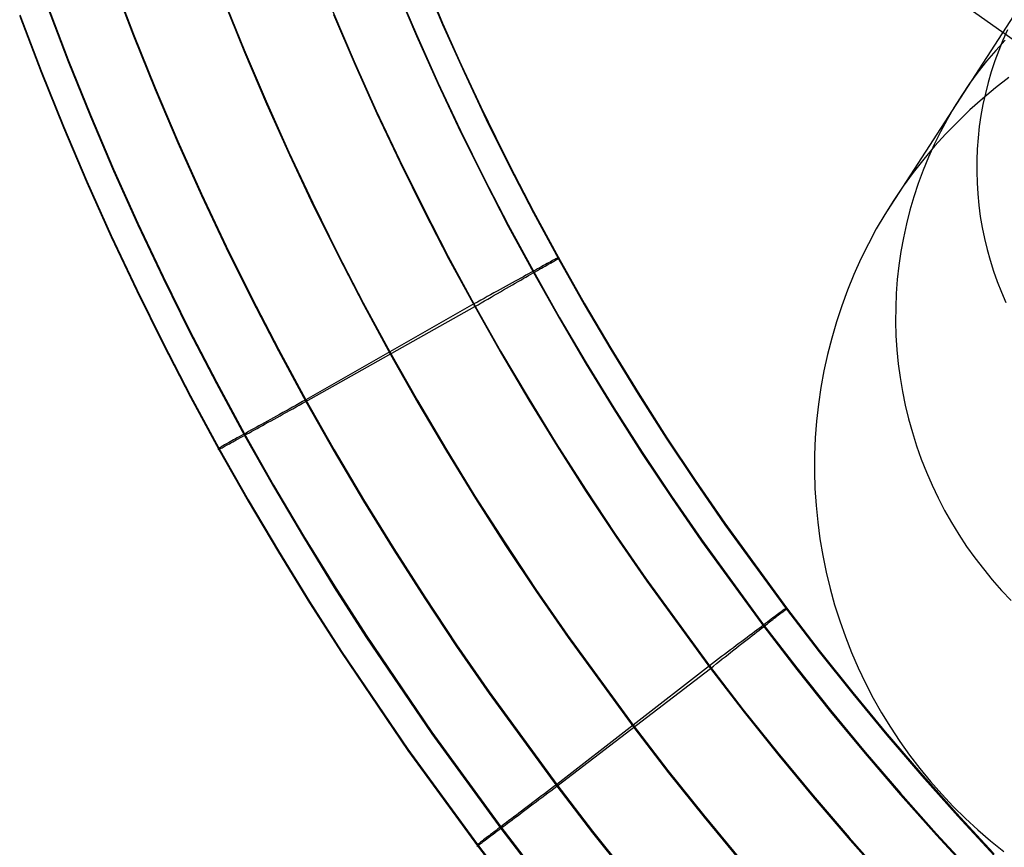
# Model space of a CAD drawing. Header units: millimetres. Extents: x 119 to 175.9, y -203.1 to -153.8.
# Tile 20 of 256: x 127.1 to 130.1, y -198.6 to -196.1. Entities that reach past the tile are written whole.
import ezdxf

# ---------------------------------------------------------------- set-up
doc = ezdxf.new("R2010")
doc.units = ezdxf.units.MM
doc.header["$MEASUREMENT"] = 0
doc.layers.add('Layer 01', color=5, linetype='Continuous', true_color=0x0000ff)

msp = doc.modelspace()

# ---------------------------------------------------------------- linework, layer by layer
at = {"layer": 'Layer 01'}
for p, q in [((128.3077, -195.9709, 34.9175), (128.3698, -196.1169, 34.9177)), ((127.37, -195.9869, 35.2868), (127.4326, -196.1509, 35.287)), ((127.37, -195.992, 31.3526), (127.4326, -196.156, 31.3528)), ((128.3077, -195.9751, 31.7214), (128.3698, -196.1211, 31.7216)), ((128.2275, -196.0037, 35.1788), (128.2902, -196.1512, 35.179)), ((128.2277, -196.0082, 31.4606), (128.2905, -196.1557, 31.4608)), ((127.1706, -196.0609, 35.1812), (127.2347, -196.2288, 35.1814)), ((127.7043, -196.0403, 35.2871), (127.7678, -196.1978, 35.2873)), ((127.7056, -196.048, 31.3527), (127.7692, -196.2055, 31.3529)), ((130.1358, -196.0398, -9.4726), (129.7174, -196.6863, 32.4269)), ((130.1677, -196.2161, 23.5969), (129.9281, -196.0455, 23.7772)), ((127.0875, -196.0921, 34.9177), (127.1521, -196.2615, 34.9179)), ((127.1706, -196.0656, 31.4579), (127.2346, -196.2334, 31.4582)), ((128.0374, -196.0821, 35.2869), (128.1017, -196.2332, 35.2871)), ((128.0393, -196.0906, 31.3527), (128.1036, -196.2417, 31.3529)), ((128.4211, -196.232, 34.9432), (128.3585, -196.091, 34.943)), ((127.0874, -196.096, 31.7215), (127.1521, -196.2654, 31.7218)), ((128.3698, -196.1169, 34.9177), (128.4346, -196.2616, 34.9179)), ((128.3698, -196.1211, 31.7216), (128.4347, -196.2659, 31.7217)), ((127.4326, -196.1509, 35.287), (127.4983, -196.3137, 35.2872)), ((128.2902, -196.1512, 35.179), (128.3558, -196.2975, 35.1792)), ((130.083, -196.1373, -9.4747), (130.069, -196.1684, -9.4754)), ((127.4326, -196.156, 31.3528), (127.4983, -196.3187, 31.353)), ((128.2905, -196.1557, 31.4608), (128.356, -196.302, 31.461)), ((130.0755, -196.1685, 11.4813), (130.0468, -196.2001, 11.4807)), ((130.069, -196.1684, -9.4754), (130.0561, -196.2, -9.4761)), ((127.7678, -196.1978, 35.2873), (127.8344, -196.3541, 35.2875)), ((127.7692, -196.2055, 31.3529), (127.8358, -196.3618, 31.3531)), ((130.0468, -196.2001, 11.4807), (130.0193, -196.2327, 11.4799)), ((130.0561, -196.2, -9.4761), (130.0442, -196.232, -9.4768)), ((127.2346, -196.2334, 31.4582), (127.3018, -196.3999, 31.4584)), ((127.2347, -196.2288, 35.1814), (127.3019, -196.3953, 35.1816)), ((128.1017, -196.2332, 35.2871), (128.1688, -196.3831, 35.2873)), ((128.1036, -196.2417, 31.3529), (128.1708, -196.3915, 31.3531)), ((128.4862, -196.3719, 34.9434), (128.4211, -196.232, 34.9432)), ((130.0193, -196.2327, 11.4799), (129.9929, -196.2663, 11.4792)), ((130.0442, -196.232, -9.4768), (130.0335, -196.2645, -9.4775)), ((127.1521, -196.2615, 34.9179), (127.22, -196.4296, 34.9181)), ((127.1521, -196.2654, 31.7218), (127.2199, -196.4335, 31.722)), ((128.4346, -196.2616, 34.9179), (128.5022, -196.4052, 34.9181)), ((128.4347, -196.2659, 31.7217), (128.5023, -196.4094, 31.7219)), ((129.9929, -196.2663, 11.4792), (129.9677, -196.3007, 11.4785)), ((130.0335, -196.2645, -9.4775), (130.024, -196.2972, -9.4782)), ((128.3558, -196.2975, 35.1792), (128.4241, -196.4425, 35.1793)), ((129.9677, -196.3007, 11.4785), (129.9438, -196.336, 11.4777)), ((130.024, -196.2972, -9.4782), (130.0155, -196.3303, -9.4789)), ((130.0864, -196.282, 32.4356), (130.0459, -196.3135, 32.435)), ((127.4983, -196.3137, 35.2872), (127.5671, -196.475, 35.2874)), ((127.4983, -196.3187, 31.353), (127.5671, -196.4801, 31.3532)), ((128.356, -196.302, 31.461), (128.4243, -196.447, 31.4611)), ((130.0459, -196.3135, 32.435), (130.0067, -196.3464, 32.4342)), ((130.0155, -196.3303, -9.4789), (130.0083, -196.3637, -9.4796)), ((127.8344, -196.3541, 35.2875), (127.9038, -196.509, 35.2877)), ((129.9438, -196.336, 11.4777), (129.921, -196.3722, 11.4769)), ((130.0067, -196.3464, 32.4342), (129.9685, -196.3806, 32.4335)), ((127.8358, -196.3618, 31.3531), (127.9053, -196.5167, 31.3533)), ((128.1688, -196.3831, 35.2873), (128.2387, -196.5316, 35.2875)), ((128.5541, -196.5109, 34.9436), (128.4862, -196.3719, 34.9434)), ((129.921, -196.3722, 11.4769), (129.8996, -196.409, 11.4761)), ((129.9685, -196.3806, 32.4335), (129.9316, -196.4161, 32.4327)), ((130.0083, -196.3637, -9.4796), (130.0022, -196.3973, -9.4804)), ((127.3018, -196.3999, 31.4584), (127.3722, -196.565, 31.4586)), ((127.3019, -196.3953, 35.1816), (127.3723, -196.5604, 35.1818)), ((128.1708, -196.3915, 31.3531), (128.2408, -196.54, 31.3533)), ((128.5022, -196.4052, 34.9181), (128.5725, -196.5475, 34.9182)), ((128.5023, -196.4094, 31.7219), (128.5726, -196.5517, 31.7221)), ((129.8996, -196.409, 11.4761), (129.8794, -196.4466, 11.4753)), ((129.9316, -196.4161, 32.4327), (129.896, -196.4528, 32.4319)), ((130.0022, -196.3973, -9.4804), (129.9972, -196.431, -9.4811)), ((127.2199, -196.4335, 31.722), (127.291, -196.6001, 31.7222)), ((127.22, -196.4296, 34.9181), (127.2911, -196.5962, 34.9183)), ((128.4241, -196.4425, 35.1793), (128.4951, -196.5862, 35.1795)), ((128.4243, -196.447, 31.4611), (128.4953, -196.5908, 31.4613)), ((129.8794, -196.4466, 11.4753), (129.8605, -196.4849, 11.4745)), ((129.9972, -196.431, -9.4811), (129.9934, -196.465, -9.4818)), ((127.5671, -196.475, 35.2874), (127.6389, -196.635, 35.2876)), ((127.5671, -196.4801, 31.3532), (127.6389, -196.6401, 31.3534)), ((129.896, -196.4528, 32.4319), (129.8616, -196.4908, 32.4311)), ((129.9934, -196.465, -9.4818), (129.9909, -196.499, -9.4826)), ((127.9038, -196.509, 35.2877), (127.9762, -196.6625, 35.2879)), ((129.8616, -196.4908, 32.4311), (129.8286, -196.5299, 32.4303)), ((129.8605, -196.4849, 11.4745), (129.843, -196.5238, 11.4737)), ((129.9909, -196.499, -9.4826), (129.9895, -196.5331, -9.4833)), ((127.9053, -196.5167, 31.3533), (127.9777, -196.6701, 31.3535)), ((128.2387, -196.5316, 35.2875), (128.3114, -196.6788, 35.2877)), ((128.2408, -196.54, 31.3533), (128.3136, -196.6871, 31.3535)), ((128.6245, -196.6487, 34.9438), (128.5541, -196.5109, 34.9436)), ((129.8286, -196.5299, 32.4303), (129.797, -196.5702, 32.4294)), ((129.843, -196.5238, 11.4737), (129.8269, -196.5633, 11.4728)), ((129.9895, -196.5331, -9.4833), (129.9892, -196.5672, -9.484)), ((127.3722, -196.565, 31.4586), (127.4457, -196.7287, 31.4588)), ((127.3723, -196.5604, 35.1818), (127.4457, -196.724, 35.182)), ((128.5725, -196.5475, 34.9182), (128.6454, -196.6884, 34.9184)), ((128.5726, -196.5517, 31.7221), (128.6455, -196.6926, 31.7223)), ((129.8269, -196.5633, 11.4728), (129.8121, -196.6034, 11.4719)), ((129.9892, -196.5672, -9.484), (129.9902, -196.6014, -9.4848)), ((127.2911, -196.5962, 34.9183), (127.3652, -196.7614, 34.9185)), ((128.4951, -196.5862, 35.1795), (128.5687, -196.7286, 35.1797)), ((128.4953, -196.5908, 31.4613), (128.5689, -196.7331, 31.4615)), ((129.797, -196.5702, 32.4294), (129.7667, -196.6115, 32.4285)), ((127.291, -196.6001, 31.7222), (127.3651, -196.7653, 31.7224)), ((129.7667, -196.6115, 32.4285), (129.738, -196.6539, 32.4276)), ((129.8121, -196.6034, 11.4719), (129.7987, -196.6439, 11.4711)), ((129.9902, -196.6014, -9.4848), (129.9924, -196.6354, -9.4855)), ((127.6389, -196.635, 35.2876), (127.7137, -196.7935, 35.2878)), ((127.6389, -196.6401, 31.3534), (127.7137, -196.7985, 31.3536)), ((128.6976, -196.7855, 34.9439), (128.6245, -196.6487, 34.9438)), ((129.738, -196.6539, 32.4276), (129.7107, -196.6972, 32.4267)), ((129.7987, -196.6439, 11.4711), (129.7867, -196.6848, 11.4702)), ((129.9924, -196.6354, -9.4855), (129.9957, -196.6694, -9.4862)), ((127.9762, -196.6625, 35.2879), (128.0514, -196.8146, 35.2881)), ((127.9777, -196.6701, 31.3535), (128.0529, -196.8222, 31.3537)), ((128.3114, -196.6788, 35.2877), (128.3868, -196.8246, 35.2879)), ((128.3136, -196.6871, 31.3535), (128.389, -196.8328, 31.3537)), ((128.6454, -196.6884, 34.9184), (128.7209, -196.8279, 34.9186)), ((129.7867, -196.6848, 11.4702), (129.7762, -196.7262, 11.4693)), ((129.9957, -196.6694, -9.4862), (130.0002, -196.7032, -9.487)), ((128.6455, -196.6926, 31.7223), (128.7209, -196.8322, 31.7225)), ((129.7107, -196.6972, 32.4267), (129.6849, -196.7415, 32.4257)), ((130.0002, -196.7032, -9.487), (130.0059, -196.7369, -9.4877)), ((127.4457, -196.724, 35.182), (127.5222, -196.8861, 35.1822)), ((127.4457, -196.7287, 31.4588), (127.5222, -196.8908, 31.459)), ((128.5687, -196.7286, 35.1797), (128.6449, -196.8695, 35.1799)), ((128.5689, -196.7331, 31.4615), (128.6451, -196.874, 31.4617)), ((129.6849, -196.7415, 32.4257), (129.6607, -196.7866, 32.4247)), ((129.7762, -196.7262, 11.4693), (129.7671, -196.7679, 11.4684)), ((130.0059, -196.7369, -9.4877), (130.0127, -196.7703, -9.4884)), ((127.3651, -196.7653, 31.7224), (127.4423, -196.9289, 31.7226)), ((127.3652, -196.7614, 34.9185), (127.4424, -196.925, 34.9187)), ((129.7671, -196.7679, 11.4684), (129.7595, -196.8099, 11.4675)), ((130.0127, -196.7703, -9.4884), (130.0207, -196.8035, -9.4891)), ((127.7137, -196.7935, 35.2878), (127.7914, -196.9504, 35.288)), ((127.7137, -196.7985, 31.3536), (127.7914, -196.9555, 31.3538)), ((128.7768, -196.9275, 34.9441), (128.6976, -196.7855, 34.9439)), ((129.6607, -196.7866, 32.4247), (129.6381, -196.8325, 32.4237)), ((130.0207, -196.8035, -9.4891), (130.0299, -196.8364, -9.4898)), ((128.0514, -196.8146, 35.2881), (128.1293, -196.9651, 35.2883)), ((128.0529, -196.8222, 31.3537), (128.1309, -196.9727, 31.3539)), ((128.3868, -196.8246, 35.2879), (128.4649, -196.9689, 35.2881)), ((128.389, -196.8328, 31.3537), (128.4671, -196.9771, 31.3538)), ((128.7035, -196.8373, 35.0698), (128.6997, -196.8394, 35.0808)), ((128.707, -196.8354, 35.0586), (128.7035, -196.8373, 35.0698)), ((128.7061, -196.8397, 31.583), (128.7092, -196.8379, 31.5942)), ((128.7101, -196.8337, 35.0473), (128.707, -196.8354, 35.0586)), ((128.7092, -196.8379, 31.5942), (128.712, -196.8364, 31.6056)), ((128.7128, -196.8322, 35.0359), (128.7101, -196.8337, 35.0473)), ((128.712, -196.8364, 31.6056), (128.7145, -196.8351, 31.617)), ((128.7152, -196.8309, 35.0244), (128.7128, -196.8322, 35.0359)), ((128.7145, -196.8351, 31.617), (128.7166, -196.8339, 31.6286)), ((128.7173, -196.8298, 35.0128), (128.7152, -196.8309, 35.0244)), ((128.7166, -196.8339, 31.6286), (128.7184, -196.833, 31.6402)), ((128.719, -196.8289, 35.0012), (128.7173, -196.8298, 35.0128)), ((128.7184, -196.833, 31.6402), (128.7198, -196.8322, 31.6519)), ((128.7203, -196.8281, 34.9894), (128.719, -196.8289, 35.0012)), ((128.7198, -196.8322, 31.6519), (128.7209, -196.8317, 31.6636)), ((128.7213, -196.8276, 34.9777), (128.7203, -196.8281, 34.9894)), ((128.7209, -196.8279, 34.9186), (128.7217, -196.8275, 34.9304)), ((128.7209, -196.8279, 34.9186), (128.7989, -196.966, 34.9188)), ((128.7209, -196.8322, 31.7225), (128.7209, -196.8279, 34.9186)), ((128.7209, -196.8317, 31.6636), (128.7216, -196.8314, 31.6754)), ((128.7216, -196.8317, 31.7107), (128.7209, -196.8322, 31.7225)), ((128.7209, -196.8322, 31.7225), (128.799, -196.9703, 31.7226)), ((128.722, -196.8273, 34.9659), (128.7213, -196.8276, 34.9777)), ((128.7216, -196.8314, 31.6754), (128.7219, -196.8313, 31.6871)), ((128.722, -196.8314, 31.6989), (128.7216, -196.8317, 31.7107)), ((128.7217, -196.8275, 34.9304), (128.7221, -196.8272, 34.9422)), ((128.7219, -196.8313, 31.6871), (128.722, -196.8314, 31.6989)), ((128.7222, -196.8271, 34.954), (128.722, -196.8273, 34.9659)), ((128.7221, -196.8272, 34.9422), (128.7222, -196.8271, 34.954)), ((129.6381, -196.8325, 32.4237), (129.6171, -196.8792, 32.4227)), ((129.7595, -196.8099, 11.4675), (129.7533, -196.8521, 11.4666)), ((130.0299, -196.8364, -9.4898), (130.0402, -196.869, -9.4905)), ((128.6514, -196.866, 35.1713), (128.6445, -196.8698, 35.1802)), ((128.6508, -196.871, 31.4708), (128.6573, -196.8672, 31.4799)), ((128.658, -196.8624, 35.1622), (128.6514, -196.866, 35.1713)), ((128.6573, -196.8672, 31.4799), (128.6636, -196.8637, 31.4892)), ((128.6642, -196.8589, 35.1528), (128.658, -196.8624, 35.1622)), ((128.6636, -196.8637, 31.4892), (128.6695, -196.8603, 31.4989)), ((128.6702, -196.8556, 35.1431), (128.6642, -196.8589, 35.1528)), ((128.6695, -196.8603, 31.4989), (128.6751, -196.8571, 31.5087)), ((128.6759, -196.8525, 35.1332), (128.6702, -196.8556, 35.1431)), ((128.6751, -196.8571, 31.5087), (128.6805, -196.8541, 31.5187)), ((128.6813, -196.8495, 35.1231), (128.6759, -196.8525, 35.1332)), ((128.6805, -196.8541, 31.5187), (128.6856, -196.8512, 31.529)), ((128.6864, -196.8467, 35.1128), (128.6813, -196.8495, 35.1231)), ((128.6856, -196.8512, 31.529), (128.6903, -196.8485, 31.5395)), ((128.6912, -196.8441, 35.1023), (128.6864, -196.8467, 35.1128)), ((128.6903, -196.8485, 31.5395), (128.6947, -196.846, 31.5501)), ((128.6956, -196.8417, 35.0916), (128.6912, -196.8441, 35.1023)), ((128.6947, -196.846, 31.5501), (128.6989, -196.8437, 31.5609)), ((128.6997, -196.8394, 35.0808), (128.6956, -196.8417, 35.0916)), ((128.6989, -196.8437, 31.5609), (128.7026, -196.8416, 31.5719)), ((128.7026, -196.8416, 31.5719), (128.7061, -196.8397, 31.583)), ((129.7533, -196.8521, 11.4666), (129.7486, -196.8945, 11.4657)), ((127.5222, -196.8861, 35.1822), (127.6017, -197.0467, 35.1824)), ((127.5222, -196.8908, 31.459), (127.6016, -197.0513, 31.4592)), ((128.5982, -196.8953, 35.2273), (128.5897, -196.9, 35.234)), ((128.6065, -196.8907, 35.2202), (128.5982, -196.8953, 35.2273)), ((128.5984, -196.9011, 31.4149), (128.6065, -196.8964, 31.422)), ((128.6146, -196.8863, 35.2128), (128.6065, -196.8907, 35.2202)), ((128.6065, -196.8964, 31.422), (128.6145, -196.8918, 31.4294)), ((128.6145, -196.8918, 31.4294), (128.6223, -196.8873, 31.4371)), ((128.6225, -196.8819, 35.2051), (128.6146, -196.8863, 35.2128)), ((128.6223, -196.8873, 31.4371), (128.6298, -196.883, 31.4451)), ((128.6301, -196.8777, 35.1971), (128.6225, -196.8819, 35.2051)), ((128.6298, -196.883, 31.4451), (128.637, -196.8789, 31.4533)), ((128.6374, -196.8737, 35.1888), (128.6301, -196.8777, 35.1971)), ((128.637, -196.8789, 31.4533), (128.6441, -196.8748, 31.4619)), ((128.6445, -196.8698, 35.1802), (128.6374, -196.8737, 35.1888)), ((128.6441, -196.8748, 31.4619), (128.6508, -196.871, 31.4708)), ((128.6449, -196.8695, 35.1799), (128.7237, -197.009, 35.1801)), ((128.6451, -196.874, 31.4617), (128.724, -197.0135, 31.4619)), ((129.6171, -196.8792, 32.4227), (129.5977, -196.9266, 32.4217)), ((129.7486, -196.8945, 11.4657), (129.7454, -196.937, 11.4647)), ((130.0402, -196.869, -9.4905), (130.0516, -196.9011, -9.4912)), ((127.4424, -196.925, 34.9187), (127.5226, -197.087, 34.9189)), ((128.5443, -196.925, 35.2624), (128.5348, -196.9303, 35.267)), ((128.5537, -196.9198, 35.2575), (128.5443, -196.925, 35.2624)), ((128.5453, -196.9317, 31.3798), (128.5546, -196.9264, 31.3847)), ((128.563, -196.9147, 35.2522), (128.5537, -196.9198, 35.2575)), ((128.5546, -196.9264, 31.3847), (128.5637, -196.9211, 31.3901)), ((128.5721, -196.9097, 35.2465), (128.563, -196.9147, 35.2522)), ((128.5637, -196.9211, 31.3901), (128.5726, -196.9159, 31.3958)), ((128.581, -196.9048, 35.2404), (128.5721, -196.9097, 35.2465)), ((128.5726, -196.9159, 31.3958), (128.5814, -196.9109, 31.4018)), ((128.5897, -196.9, 35.234), (128.581, -196.9048, 35.2404)), ((128.5814, -196.9109, 31.4018), (128.59, -196.9059, 31.4082)), ((128.59, -196.9059, 31.4082), (128.5984, -196.9011, 31.4149)), ((128.8589, -197.0683, 34.9443), (128.7768, -196.9275, 34.9441)), ((129.5977, -196.9266, 32.4217), (129.5799, -196.9747, 32.4207)), ((130.0516, -196.9011, -9.4912), (130.0641, -196.9329, -9.4919)), ((127.4423, -196.9289, 31.7226), (127.5225, -197.0909, 31.7228)), ((127.7914, -196.9504, 35.288), (127.8719, -197.1058, 35.2882)), ((127.7914, -196.9555, 31.3538), (127.8719, -197.1109, 31.354)), ((128.4853, -196.9576, 35.284), (128.4751, -196.9632, 35.2863)), ((128.4954, -196.952, 35.2814), (128.4853, -196.9576, 35.284)), ((128.5054, -196.9465, 35.2784), (128.4954, -196.952, 35.2814)), ((128.4971, -196.9597, 31.3606), (128.507, -196.9539, 31.3637)), ((128.5153, -196.941, 35.275), (128.5054, -196.9465, 35.2784)), ((128.507, -196.9539, 31.3637), (128.5167, -196.9483, 31.3671)), ((128.5251, -196.9356, 35.2712), (128.5153, -196.941, 35.275)), ((128.5167, -196.9483, 31.3671), (128.5264, -196.9427, 31.371)), ((128.5348, -196.9303, 35.267), (128.5251, -196.9356, 35.2712)), ((128.5264, -196.9427, 31.371), (128.5359, -196.9372, 31.3752)), ((128.5359, -196.9372, 31.3752), (128.5453, -196.9317, 31.3798)), ((129.7454, -196.937, 11.4647), (129.7436, -196.9797, 11.4638)), ((130.0641, -196.9329, -9.4919), (130.0777, -196.9642, -9.4926)), ((128.4649, -196.9689, 35.2881), (127.9553, -197.2596, 35.2884)), ((127.9553, -197.2647, 31.3542), (128.4671, -196.9771, 31.3538)), ((128.1293, -196.9651, 35.2883), (128.21, -197.1142, 35.2885)), ((128.1309, -196.9727, 31.3539), (128.2117, -197.1217, 31.3541)), ((128.4751, -196.9632, 35.2863), (128.4649, -196.9689, 35.2881)), ((128.4649, -196.9689, 35.2881), (128.5455, -197.1116, 35.2883)), ((128.4671, -196.9771, 31.3538), (128.4772, -196.9712, 31.3557)), ((128.4671, -196.9771, 31.3538), (128.5479, -197.1198, 31.354)), ((128.4772, -196.9712, 31.3557), (128.4872, -196.9654, 31.358)), ((128.4872, -196.9654, 31.358), (128.4971, -196.9597, 31.3606)), ((128.7989, -196.966, 34.9188), (128.8794, -197.1027, 34.919)), ((128.799, -196.9703, 31.7226), (128.8795, -197.1069, 31.7228)), ((129.5799, -196.9747, 32.4207), (129.5639, -197.0233, 32.4196)), ((129.7436, -196.9797, 11.4638), (129.7433, -197.0223, 11.4629)), ((128.7237, -197.009, 35.1801), (128.8051, -197.147, 35.1802)), ((128.724, -197.0135, 31.4619), (128.8053, -197.1515, 31.462)), ((127.6017, -197.0467, 35.1824), (127.684, -197.2056, 35.1826)), ((129.5639, -197.0233, 32.4196), (129.5495, -197.0724, 32.4186)), ((129.7433, -197.0223, 11.4629), (129.7445, -197.065, 11.462)), ((127.6016, -197.0513, 31.4592), (127.684, -197.2102, 31.4594)), ((128.9437, -197.2077, 34.9445), (128.8589, -197.0683, 34.9443)), ((129.5495, -197.0724, 32.4186), (129.5369, -197.1221, 32.4175)), ((129.7445, -197.065, 11.462), (129.7472, -197.1076, 11.4611)), ((127.5225, -197.0909, 31.7228), (127.6056, -197.2513, 31.723)), ((127.5226, -197.087, 34.9189), (127.6057, -197.2474, 34.9191)), ((127.8719, -197.1058, 35.2882), (127.9553, -197.2596, 35.2884)), ((128.8794, -197.1027, 34.919), (128.9624, -197.2378, 34.9191)), ((128.8795, -197.1069, 31.7228), (128.9625, -197.2421, 31.723)), ((129.7472, -197.1076, 11.4611), (129.7514, -197.1501, 11.4601)), ((127.8719, -197.1109, 31.354), (127.9553, -197.2647, 31.3542)), ((128.21, -197.1142, 35.2885), (128.2934, -197.2616, 35.2886)), ((128.2117, -197.1217, 31.3541), (128.2951, -197.2691, 31.3542)), ((128.5455, -197.1116, 35.2883), (128.6288, -197.2529, 35.2884)), ((128.5479, -197.1198, 31.354), (128.6312, -197.261, 31.3542)), ((129.5369, -197.1221, 32.4175), (129.526, -197.1721, 32.4164)), ((128.8051, -197.147, 35.1802), (128.8889, -197.2835, 35.1804)), ((128.8053, -197.1515, 31.462), (128.8891, -197.288, 31.4622)), ((129.7514, -197.1501, 11.4601), (129.757, -197.1924, 11.4592)), ((129.526, -197.1721, 32.4164), (129.5168, -197.2225, 32.4153)), ((129.757, -197.1924, 11.4592), (129.7641, -197.2344, 11.4583)), ((127.684, -197.2056, 35.1826), (127.7693, -197.3628, 35.1828)), ((127.684, -197.2102, 31.4594), (127.7692, -197.3674, 31.4596)), ((129.0311, -197.3457, 34.9447), (128.9437, -197.2077, 34.9445)), ((129.5168, -197.2225, 32.4153), (129.5094, -197.2731, 32.4142)), ((127.6056, -197.2513, 31.723), (127.6916, -197.41, 31.7232)), ((127.6057, -197.2474, 34.9191), (127.6917, -197.4061, 34.9193)), ((128.6288, -197.2529, 35.2884), (128.7145, -197.3925, 35.2886)), ((128.9624, -197.2378, 34.9191), (129.0478, -197.3715, 34.9193)), ((128.9625, -197.2421, 31.723), (129.0479, -197.3757, 31.7232)), ((129.7641, -197.2344, 11.4583), (129.7727, -197.2762, 11.4574)), ((127.9148, -197.282, 35.2804), (127.9048, -197.2876, 35.2774)), ((127.9059, -197.292, 31.3648), (127.9156, -197.2866, 31.3619)), ((127.9248, -197.2765, 35.283), (127.9148, -197.282, 35.2804)), ((127.9156, -197.2866, 31.3619), (127.9254, -197.2812, 31.3594)), ((127.9349, -197.2709, 35.2852), (127.9248, -197.2765, 35.283)), ((127.9254, -197.2812, 31.3594), (127.9353, -197.2757, 31.3573)), ((127.9451, -197.2652, 35.287), (127.9349, -197.2709, 35.2852)), ((127.9353, -197.2757, 31.3573), (127.9453, -197.2702, 31.3556)), ((127.9553, -197.2596, 35.2884), (127.9451, -197.2652, 35.287)), ((127.9453, -197.2702, 31.3556), (127.9553, -197.2647, 31.3542)), ((127.9553, -197.2596, 35.2884), (128.0414, -197.4116, 35.2886)), ((127.9553, -197.2647, 31.3542), (128.0414, -197.4167, 31.3544)), ((128.2934, -197.2616, 35.2886), (128.3794, -197.4074, 35.2888)), ((128.2951, -197.2691, 31.3542), (128.3812, -197.4149, 31.3544)), ((128.6312, -197.261, 31.3542), (128.717, -197.4006, 31.3544)), ((128.8889, -197.2835, 35.1804), (128.9751, -197.4185, 35.1806)), ((129.5094, -197.2731, 32.4142), (129.5037, -197.324, 32.4131)), ((129.7727, -197.2762, 11.4574), (129.7827, -197.3177, 11.4565)), ((127.8568, -197.3142, 35.2566), (127.8476, -197.3193, 35.2513)), ((127.8661, -197.309, 35.2615), (127.8568, -197.3142, 35.2566)), ((127.8587, -197.318, 31.3849), (127.8679, -197.313, 31.3801)), ((127.8756, -197.3038, 35.2661), (127.8661, -197.309, 35.2615)), ((127.8679, -197.313, 31.3801), (127.8772, -197.3078, 31.3757)), ((127.8852, -197.2984, 35.2703), (127.8756, -197.3038, 35.2661)), ((127.8772, -197.3078, 31.3757), (127.8867, -197.3026, 31.3717)), ((127.895, -197.293, 35.274), (127.8852, -197.2984, 35.2703)), ((127.8867, -197.3026, 31.3717), (127.8962, -197.2973, 31.3681)), ((127.9048, -197.2876, 35.2774), (127.895, -197.293, 35.274)), ((127.8962, -197.2973, 31.3681), (127.9059, -197.292, 31.3648)), ((128.8891, -197.288, 31.4622), (128.9753, -197.423, 31.4624)), ((127.8044, -197.3433, 35.2195), (127.7964, -197.3477, 35.2122)), ((127.8126, -197.3387, 35.2266), (127.8044, -197.3433, 35.2195)), ((127.8071, -197.3465, 31.4205), (127.8153, -197.342, 31.4138)), ((127.8211, -197.334, 35.2333), (127.8126, -197.3387, 35.2266)), ((127.8153, -197.342, 31.4138), (127.8236, -197.3374, 31.4073)), ((127.8297, -197.3292, 35.2396), (127.8211, -197.334, 35.2333)), ((127.8236, -197.3374, 31.4073), (127.8321, -197.3327, 31.4012)), ((127.8386, -197.3243, 35.2456), (127.8297, -197.3292, 35.2396)), ((127.8321, -197.3327, 31.4012), (127.8408, -197.3279, 31.3954)), ((127.8476, -197.3193, 35.2513), (127.8386, -197.3243, 35.2456)), ((127.8408, -197.3279, 31.3954), (127.8497, -197.323, 31.3899)), ((127.8497, -197.323, 31.3899), (127.8587, -197.318, 31.3849)), ((129.1211, -197.4823, 34.9448), (129.0311, -197.3457, 34.9447)), ((129.5037, -197.324, 32.4131), (129.4999, -197.3751, 32.412)), ((129.7827, -197.3177, 11.4565), (129.7941, -197.3588, 11.4556)), ((127.7472, -197.375, 35.1523), (127.7413, -197.3783, 35.1427)), ((127.7534, -197.3716, 35.1617), (127.7472, -197.375, 35.1523)), ((127.7503, -197.3779, 31.4853), (127.7565, -197.3744, 31.4763)), ((127.7599, -197.368, 35.1708), (127.7534, -197.3716, 35.1617)), ((127.7565, -197.3744, 31.4763), (127.763, -197.3709, 31.4675)), ((127.7667, -197.3642, 35.1796), (127.7599, -197.368, 35.1708)), ((127.763, -197.3709, 31.4675), (127.7698, -197.3671, 31.4589)), ((127.7738, -197.3603, 35.1882), (127.7667, -197.3642, 35.1796)), ((127.7692, -197.3674, 31.4596), (127.8572, -197.5229, 31.4598)), ((127.7693, -197.3628, 35.1828), (127.8573, -197.5182, 35.183)), ((127.7698, -197.3671, 31.4589), (127.7768, -197.3633, 31.4507)), ((127.7811, -197.3562, 35.1965), (127.7738, -197.3603, 35.1882)), ((127.7768, -197.3633, 31.4507), (127.784, -197.3593, 31.4427)), ((127.7886, -197.352, 35.2045), (127.7811, -197.3562, 35.1965)), ((127.784, -197.3593, 31.4427), (127.7915, -197.3551, 31.435)), ((127.7964, -197.3477, 35.2122), (127.7886, -197.352, 35.2045)), ((127.7915, -197.3551, 31.435), (127.7992, -197.3509, 31.4276)), ((127.7992, -197.3509, 31.4276), (127.8071, -197.3465, 31.4205)), ((129.0478, -197.3715, 34.9193), (129.1355, -197.5036, 34.9195)), ((129.0479, -197.3757, 31.7232), (129.1356, -197.5078, 31.7233)), ((129.4999, -197.3751, 32.412), (129.4978, -197.4263, 32.4109)), ((129.7941, -197.3588, 11.4556), (129.807, -197.3995, 11.4547)), ((127.6909, -197.4065, 34.9311), (127.6917, -197.4061, 34.9193)), ((127.692, -197.4058, 34.9898), (127.691, -197.4064, 34.9781)), ((127.6917, -197.4061, 34.9193), (127.6916, -197.41, 31.7232)), ((127.6917, -197.4061, 34.9193), (127.7806, -197.5629, 34.9195)), ((127.6933, -197.4051, 35.0014), (127.692, -197.4058, 34.9898)), ((127.6949, -197.4042, 35.0131), (127.6933, -197.4051, 35.0014)), ((127.6969, -197.403, 35.0246), (127.6949, -197.4042, 35.0131)), ((127.6993, -197.4017, 35.036), (127.6969, -197.403, 35.0246)), ((127.6986, -197.4063, 31.609), (127.7011, -197.4049, 31.5979)), ((127.702, -197.4002, 35.0474), (127.6993, -197.4017, 35.036)), ((127.7011, -197.4049, 31.5979), (127.704, -197.4033, 31.5869)), ((127.705, -197.3985, 35.0586), (127.702, -197.4002, 35.0474)), ((127.704, -197.4033, 31.5869), (127.7072, -197.4015, 31.576)), ((127.7084, -197.3966, 35.0697), (127.705, -197.3985, 35.0586)), ((127.7072, -197.4015, 31.576), (127.7108, -197.3996, 31.5652)), ((127.7121, -197.3946, 35.0807), (127.7084, -197.3966, 35.0697)), ((127.7108, -197.3996, 31.5652), (127.7147, -197.3975, 31.5546)), ((127.7162, -197.3923, 35.0915), (127.7121, -197.3946, 35.0807)), ((127.7147, -197.3975, 31.5546), (127.7188, -197.3952, 31.5441)), ((127.7206, -197.3899, 35.1021), (127.7162, -197.3923, 35.0915)), ((127.7188, -197.3952, 31.5441), (127.7233, -197.3927, 31.5338)), ((127.7253, -197.3872, 35.1126), (127.7206, -197.3899, 35.1021)), ((127.7233, -197.3927, 31.5338), (127.7281, -197.3901, 31.5237)), ((127.7303, -197.3844, 35.1228), (127.7253, -197.3872, 35.1126)), ((127.7281, -197.3901, 31.5237), (127.7332, -197.3873, 31.5138)), ((127.7356, -197.3815, 35.1329), (127.7303, -197.3844, 35.1228)), ((127.7332, -197.3873, 31.5138), (127.7386, -197.3843, 31.5041)), ((127.7413, -197.3783, 35.1427), (127.7356, -197.3815, 35.1329)), ((127.7386, -197.3843, 31.5041), (127.7443, -197.3812, 31.4946)), ((127.7443, -197.3812, 31.4946), (127.7503, -197.3779, 31.4853)), ((128.7145, -197.3925, 35.2886), (128.8027, -197.5306, 35.2888)), ((128.717, -197.4006, 31.3544), (128.8052, -197.5386, 31.3546)), ((129.807, -197.3995, 11.4547), (129.8213, -197.4397, 11.4539)), ((127.6903, -197.4108, 31.7003), (127.6901, -197.4109, 31.6888)), ((127.6901, -197.4109, 31.6888), (127.6903, -197.4108, 31.6773)), ((127.6905, -197.4067, 34.9663), (127.6902, -197.4068, 34.9546)), ((127.6902, -197.4068, 34.9546), (127.6904, -197.4068, 34.9428)), ((127.6908, -197.4105, 31.7118), (127.6903, -197.4108, 31.7003)), ((127.6903, -197.4108, 31.6773), (127.6908, -197.4105, 31.6658)), ((127.6904, -197.4068, 34.9428), (127.6909, -197.4065, 34.9311)), ((127.691, -197.4064, 34.9781), (127.6905, -197.4067, 34.9663)), ((127.6916, -197.41, 31.7232), (127.6908, -197.4105, 31.7118)), ((127.6908, -197.4105, 31.6658), (127.6917, -197.41, 31.6543)), ((127.6916, -197.41, 31.7232), (127.7805, -197.5668, 31.7234)), ((127.6917, -197.41, 31.6543), (127.6929, -197.4094, 31.6429)), ((127.6929, -197.4094, 31.6429), (127.6944, -197.4085, 31.6315)), ((127.6944, -197.4085, 31.6315), (127.6963, -197.4075, 31.6202)), ((127.6963, -197.4075, 31.6202), (127.6986, -197.4063, 31.609)), ((128.0414, -197.4116, 35.2886), (128.1302, -197.562, 35.2888)), ((128.0414, -197.4167, 31.3544), (128.1302, -197.5671, 31.3546)), ((128.3794, -197.4074, 35.2888), (128.468, -197.5515, 35.289)), ((128.3812, -197.4149, 31.3544), (128.4698, -197.559, 31.3546)), ((128.9751, -197.4185, 35.1806), (129.0637, -197.5519, 35.1808)), ((128.9753, -197.423, 31.4624), (129.0639, -197.5564, 31.4626)), ((129.4978, -197.4263, 32.4109), (129.4974, -197.4775, 32.4098)), ((129.8213, -197.4397, 11.4539), (129.8369, -197.4794, 11.453)), ((129.2137, -197.6173, 34.945), (129.1211, -197.4823, 34.9448)), ((129.4974, -197.4775, 32.4098), (129.4989, -197.5286, 32.4087)), ((129.8369, -197.4794, 11.453), (129.8539, -197.5186, 11.4522)), ((127.8572, -197.5229, 31.4598), (127.948, -197.6766, 31.46)), ((127.8573, -197.5182, 35.183), (127.9481, -197.6719, 35.1832)), ((129.1355, -197.5036, 34.9195), (129.2256, -197.6342, 34.9196)), ((129.1356, -197.5078, 31.7233), (129.2257, -197.6384, 31.7235)), ((129.8539, -197.5186, 11.4522), (129.8723, -197.5571, 11.4513)), ((128.468, -197.5515, 35.289), (128.5591, -197.6939, 35.2892)), ((128.8027, -197.5306, 35.2888), (128.8933, -197.667, 35.289)), ((128.8052, -197.5386, 31.3546), (128.8959, -197.675, 31.3547)), ((129.0637, -197.5519, 35.1808), (129.1546, -197.6837, 35.1809)), ((129.4989, -197.5286, 32.4087), (129.5021, -197.5797, 32.4076)), ((127.7805, -197.5668, 31.7234), (127.872, -197.7219, 31.7236)), ((127.7806, -197.5629, 34.9195), (127.8721, -197.718, 34.9197)), ((128.1302, -197.562, 35.2888), (128.2216, -197.7106, 35.289)), ((128.1302, -197.5671, 31.3546), (128.2216, -197.7157, 31.3548)), ((128.4698, -197.559, 31.3546), (128.5609, -197.7014, 31.3548)), ((129.0639, -197.5564, 31.4626), (129.1548, -197.6882, 31.4627)), ((129.5021, -197.5797, 32.4076), (129.5071, -197.6307, 32.4065)), ((129.8723, -197.5571, 11.4513), (129.892, -197.5949, 11.4505)), ((129.892, -197.5949, 11.4505), (129.913, -197.6321, 11.4497)), ((129.3088, -197.7507, 34.9452), (129.2137, -197.6173, 34.945)), ((129.2256, -197.6342, 34.9196), (129.4124, -197.8906, 34.92)), ((129.2257, -197.6384, 31.7235), (129.4125, -197.8948, 31.7238)), ((129.5071, -197.6307, 32.4065), (129.5139, -197.6815, 32.4054)), ((129.913, -197.6321, 11.4497), (129.9353, -197.6685, 11.4489)), ((127.9481, -197.6719, 35.1832), (128.0415, -197.8238, 35.1834)), ((128.8933, -197.667, 35.289), (128.9863, -197.8018, 35.2891)), ((129.9353, -197.6685, 11.4489), (129.9588, -197.7041, 11.4482)), ((127.948, -197.6766, 31.46), (128.0414, -197.8284, 31.4602)), ((128.5591, -197.6939, 35.2892), (128.6526, -197.8347, 35.2894)), ((128.5609, -197.7014, 31.3548), (128.6545, -197.8421, 31.355)), ((128.8959, -197.675, 31.3547), (128.9889, -197.8098, 31.3549)), ((129.1546, -197.6837, 35.1809), (129.3432, -197.9425, 35.1813)), ((129.1548, -197.6882, 31.4627), (129.3434, -197.947, 31.4631)), ((129.5139, -197.6815, 32.4054), (129.5224, -197.732, 32.4043)), ((129.9588, -197.7041, 11.4482), (129.9836, -197.7389, 11.4474)), ((127.872, -197.7219, 31.7236), (127.9663, -197.8751, 31.7238)), ((127.8721, -197.718, 34.9197), (127.9664, -197.8712, 34.9199)), ((128.2216, -197.7106, 35.289), (128.3155, -197.8574, 35.2892)), ((128.2216, -197.7157, 31.3548), (128.3156, -197.8625, 31.355)), ((129.5224, -197.732, 32.4043), (129.5327, -197.7821, 32.4032)), ((129.4063, -197.8824, 34.9453), (129.3088, -197.7507, 34.9452)), ((129.9836, -197.7389, 11.4474), (130.0095, -197.7727, 11.4467)), ((129.5327, -197.7821, 32.4032), (129.5447, -197.8319, 32.4022)), ((130.0095, -197.7727, 11.4467), (130.0366, -197.8057, 11.446)), ((128.0415, -197.8238, 35.1834), (128.1375, -197.9738, 35.1836)), ((128.9863, -197.8018, 35.2891), (129.179, -198.0663, 35.2895)), ((128.9889, -197.8098, 31.3549), (129.1817, -198.0742, 31.3552)), ((130.0366, -197.8057, 11.446), (130.0648, -197.8377, 11.4453)), ((128.0414, -197.8284, 31.4602), (128.1374, -197.9784, 31.4604)), ((128.6526, -197.8347, 35.2894), (128.7485, -197.9736, 35.2896)), ((128.6545, -197.8421, 31.355), (128.7504, -197.981, 31.3552)), ((129.5447, -197.8319, 32.4022), (129.5584, -197.8812, 32.4011)), ((130.0648, -197.8377, 11.4453), (130.0941, -197.8687, 11.4446)), ((127.9663, -197.8751, 31.7238), (128.0632, -198.0265, 31.724)), ((127.9664, -197.8712, 34.9199), (128.0633, -198.0225, 34.9201)), ((128.3155, -197.8574, 35.2892), (128.412, -198.0024, 35.2894)), ((128.3156, -197.8625, 31.355), (128.412, -198.0075, 31.3552)), ((129.5061, -198.0124, 34.9455), (129.4063, -197.8824, 34.9453)), ((129.5584, -197.8812, 32.4011), (129.5738, -197.9301, 32.4)), ((129.3854, -197.9108, 35.1037), (129.381, -197.9141, 35.1142)), ((129.3845, -197.9153, 31.5408), (129.3885, -197.9122, 31.5515)), ((129.3894, -197.9078, 35.093), (129.3854, -197.9108, 35.1037)), ((129.3885, -197.9122, 31.5515), (129.3922, -197.9094, 31.5623)), ((129.3932, -197.9049, 35.0822), (129.3894, -197.9078, 35.093)), ((129.3922, -197.9094, 31.5623), (129.3957, -197.9067, 31.5732)), ((129.3966, -197.9024, 35.0711), (129.3932, -197.9049, 35.0822)), ((129.3957, -197.9067, 31.5732), (129.3989, -197.9043, 31.5843)), ((129.3997, -197.9, 35.06), (129.3966, -197.9024, 35.0711)), ((129.3989, -197.9043, 31.5843), (129.4017, -197.9022, 31.5956)), ((129.4026, -197.8979, 35.0487), (129.3997, -197.9, 35.06)), ((129.4017, -197.9022, 31.5956), (129.4043, -197.9003, 31.6069)), ((129.4051, -197.896, 35.0373), (129.4026, -197.8979, 35.0487)), ((129.4043, -197.9003, 31.6069), (129.4065, -197.8986, 31.6184)), ((129.4073, -197.8943, 35.0258), (129.4051, -197.896, 35.0373)), ((129.4065, -197.8986, 31.6184), (129.4084, -197.8972, 31.6299)), ((129.4092, -197.8929, 35.0142), (129.4073, -197.8943, 35.0258)), ((129.4084, -197.8972, 31.6299), (129.4101, -197.896, 31.6415)), ((129.4107, -197.8918, 35.0025), (129.4092, -197.8929, 35.0142)), ((129.4101, -197.896, 31.6415), (129.4114, -197.8951, 31.6532)), ((129.4119, -197.8909, 34.9908), (129.4107, -197.8918, 35.0025)), ((129.4114, -197.8951, 31.6532), (129.4123, -197.8944, 31.665)), ((129.4128, -197.8902, 34.979), (129.4119, -197.8909, 34.9908)), ((129.4123, -197.8944, 31.665), (129.413, -197.894, 31.6767)), ((129.4124, -197.8906, 34.92), (129.4132, -197.89, 34.9318)), ((129.4124, -197.8906, 34.92), (129.5117, -198.0197, 34.9201)), ((129.4125, -197.8948, 31.7238), (129.4124, -197.8906, 34.92)), ((129.4131, -197.8942, 31.7121), (129.4125, -197.8948, 31.7238)), ((129.4125, -197.8948, 31.7238), (129.5118, -198.0239, 31.724)), ((129.4134, -197.8898, 34.9672), (129.4128, -197.8902, 34.979)), ((129.413, -197.894, 31.6767), (129.4134, -197.8938, 31.6885)), ((129.4134, -197.8939, 31.7003), (129.4131, -197.8942, 31.7121)), ((129.4132, -197.89, 34.9318), (129.4136, -197.8897, 34.9436)), ((129.4137, -197.8896, 34.9554), (129.4134, -197.8898, 34.9672)), ((129.4134, -197.8938, 31.6885), (129.4134, -197.8939, 31.7003)), ((129.4136, -197.8897, 34.9436), (129.4137, -197.8896, 34.9554)), ((129.3428, -197.9428, 35.1816), (129.3364, -197.9477, 35.1902)), ((129.3424, -197.9479, 31.4633), (129.3486, -197.9432, 31.4721)), ((129.3491, -197.9381, 35.1727), (129.3428, -197.9428, 35.1816)), ((129.3432, -197.9425, 35.1813), (129.4434, -198.0728, 35.1814)), ((129.3486, -197.9432, 31.4721), (129.3545, -197.9386, 31.4813)), ((129.3551, -197.9336, 35.1635), (129.3491, -197.9381, 35.1727)), ((129.3545, -197.9386, 31.4813), (129.3601, -197.9342, 31.4906)), ((129.3608, -197.9293, 35.1541), (129.3551, -197.9336, 35.1635)), ((129.3601, -197.9342, 31.4906), (129.3655, -197.93, 31.5002)), ((129.3663, -197.9252, 35.1445), (129.3608, -197.9293, 35.1541)), ((129.3655, -197.93, 31.5002), (129.3707, -197.926, 31.5101)), ((129.3715, -197.9213, 35.1346), (129.3663, -197.9252, 35.1445)), ((129.3707, -197.926, 31.5101), (129.3755, -197.9222, 31.5201)), ((129.3764, -197.9176, 35.1245), (129.3715, -197.9213, 35.1346)), ((129.3755, -197.9222, 31.5201), (129.3801, -197.9187, 31.5304)), ((129.381, -197.9141, 35.1142), (129.3764, -197.9176, 35.1245)), ((129.3801, -197.9187, 31.5304), (129.3845, -197.9153, 31.5408)), ((129.5738, -197.9301, 32.4), (129.591, -197.9783, 32.399)), ((129.3082, -197.9689, 35.2216), (129.3006, -197.9746, 35.2287)), ((129.3155, -197.9634, 35.2142), (129.3082, -197.9689, 35.2216)), ((129.3083, -197.9746, 31.4234), (129.3155, -197.9689, 31.4308)), ((129.3227, -197.958, 35.2065), (129.3155, -197.9634, 35.2142)), ((129.3155, -197.9689, 31.4308), (129.3226, -197.9634, 31.4384)), ((129.3226, -197.9634, 31.4384), (129.3294, -197.9581, 31.4464)), ((129.3296, -197.9528, 35.1985), (129.3227, -197.958, 35.2065)), ((129.3294, -197.9581, 31.4464), (129.336, -197.9529, 31.4547)), ((129.3364, -197.9477, 35.1902), (129.3296, -197.9528, 35.1985)), ((129.336, -197.9529, 31.4547), (129.3424, -197.9479, 31.4633)), ((129.3434, -197.947, 31.4631), (129.4436, -198.0773, 31.4632)), ((128.1374, -197.9784, 31.4604), (128.337, -198.2728, 31.4608)), ((128.1375, -197.9738, 35.1836), (128.3371, -198.2681, 35.184)), ((128.412, -198.0024, 35.2894), (128.5109, -198.1456, 35.2895)), ((128.7485, -197.9736, 35.2896), (128.9473, -198.2463, 35.2899)), ((128.7504, -197.981, 31.3552), (128.9493, -198.2536, 31.3555)), ((129.2685, -197.9988, 35.2536), (129.26, -198.0052, 35.2589)), ((129.2768, -197.9926, 35.2479), (129.2685, -197.9988, 35.2536)), ((129.2694, -198.0051, 31.3915), (129.2775, -197.9988, 31.3972)), ((129.2849, -197.9865, 35.2418), (129.2768, -197.9926, 35.2479)), ((129.2775, -197.9988, 31.3972), (129.2854, -197.9925, 31.4032)), ((129.2928, -197.9805, 35.2354), (129.2849, -197.9865, 35.2418)), ((129.2854, -197.9925, 31.4032), (129.2932, -197.9864, 31.4096)), ((129.3006, -197.9746, 35.2287), (129.2928, -197.9805, 35.2354)), ((129.2932, -197.9864, 31.4096), (129.3009, -197.9804, 31.4163)), ((129.3009, -197.9804, 31.4163), (129.3083, -197.9746, 31.4234)), ((129.591, -197.9783, 32.399), (129.6097, -198.026, 32.398)), ((128.0632, -198.0265, 31.724), (128.2645, -198.3234, 31.7244)), ((128.0633, -198.0225, 34.9201), (128.2646, -198.3195, 34.9205)), ((128.412, -198.0075, 31.3552), (128.5109, -198.1506, 31.3554)), ((129.225, -198.0316, 35.2764), (129.2159, -198.0385, 35.2798)), ((129.2339, -198.0249, 35.2726), (129.225, -198.0316, 35.2764)), ((129.2267, -198.0387, 31.3685), (129.2355, -198.0318, 31.3724)), ((129.2428, -198.0182, 35.2684), (129.2339, -198.0249, 35.2726)), ((129.2355, -198.0318, 31.3724), (129.2441, -198.025, 31.3766)), ((129.2515, -198.0117, 35.2638), (129.2428, -198.0182, 35.2684)), ((129.2441, -198.025, 31.3766), (129.2527, -198.0183, 31.3812)), ((129.26, -198.0052, 35.2589), (129.2515, -198.0117, 35.2638)), ((129.2527, -198.0183, 31.3812), (129.2611, -198.0116, 31.3861)), ((129.2611, -198.0116, 31.3861), (129.2694, -198.0051, 31.3915)), ((129.6083, -198.1406, 34.9457), (129.5061, -198.0124, 34.9455)), ((129.5117, -198.0197, 34.9201), (129.6133, -198.147, 34.9203)), ((129.5118, -198.0239, 31.724), (129.6134, -198.1512, 31.7242)), ((129.6097, -198.026, 32.398), (129.6302, -198.0729, 32.397)), ((129.1883, -198.0593, 35.2877), (129.179, -198.0663, 35.2895)), ((129.1976, -198.0523, 35.2855), (129.1883, -198.0593, 35.2877)), ((129.1908, -198.067, 31.3571), (129.1999, -198.0598, 31.3594)), ((129.2068, -198.0454, 35.2828), (129.1976, -198.0523, 35.2855)), ((129.1999, -198.0598, 31.3594), (129.2089, -198.0527, 31.362)), ((129.2159, -198.0385, 35.2798), (129.2068, -198.0454, 35.2828)), ((129.2089, -198.0527, 31.362), (129.2179, -198.0457, 31.3651)), ((129.2179, -198.0457, 31.3651), (129.2267, -198.0387, 31.3685)), ((129.179, -198.0663, 35.2895), (128.7157, -198.4263, 35.2899)), ((128.7157, -198.4313, 31.3557), (129.1817, -198.0742, 31.3552)), ((129.179, -198.0663, 35.2895), (129.2814, -198.1994, 35.2897)), ((129.1817, -198.0742, 31.3552), (129.1908, -198.067, 31.3571)), ((129.1817, -198.0742, 31.3552), (129.2841, -198.2073, 31.3554)), ((129.4434, -198.0728, 35.1814), (129.5459, -198.2013, 35.1816)), ((129.4436, -198.0773, 31.4632), (129.5461, -198.2058, 31.4634)), ((129.6302, -198.0729, 32.397), (129.6522, -198.1191, 32.396)), ((129.6522, -198.1191, 32.396), (129.6758, -198.1646, 32.395)), ((128.5109, -198.1456, 35.2895), (128.7157, -198.4263, 35.2899)), ((128.5109, -198.1506, 31.3554), (128.7157, -198.4313, 31.3557)), ((129.7127, -198.2669, 34.9458), (129.6083, -198.1406, 34.9457)), ((129.6133, -198.147, 34.9203), (129.7172, -198.2725, 34.9205)), ((129.6134, -198.1512, 31.7242), (129.7172, -198.2767, 31.7243)), ((129.6758, -198.1646, 32.395), (129.701, -198.2091, 32.394)), ((129.2814, -198.1994, 35.2897), (129.3861, -198.3307, 35.2898)), ((129.2841, -198.2073, 31.3554), (129.3889, -198.3385, 31.3556)), ((129.5459, -198.2013, 35.1816), (129.6507, -198.3279, 35.1818)), ((129.5461, -198.2058, 31.4634), (129.6509, -198.3324, 31.4636)), ((129.701, -198.2091, 32.394), (129.7278, -198.2528, 32.3931)), ((128.3371, -198.2681, 35.184), (128.5462, -198.5548, 35.1844)), ((128.9473, -198.2463, 35.2899), (129.0528, -198.3834, 35.2901)), ((128.9493, -198.2536, 31.3555), (129.0548, -198.3906, 31.3557)), ((129.8194, -198.3913, 34.946), (129.7127, -198.2669, 34.9458)), ((129.7278, -198.2528, 32.3931), (129.756, -198.2955, 32.3921)), ((128.337, -198.2728, 31.4608), (128.5461, -198.5594, 31.4612)), ((129.7172, -198.2725, 34.9205), (129.8232, -198.3961, 34.9206)), ((129.7172, -198.2767, 31.7243), (129.8233, -198.4003, 31.7245)), ((129.756, -198.2955, 32.3921), (129.7857, -198.3373, 32.3912)), ((128.2645, -198.3234, 31.7244), (128.4753, -198.6125, 31.7248)), ((128.2646, -198.3195, 34.9205), (128.4755, -198.6086, 34.9209)), ((129.3861, -198.3307, 35.2898), (129.4932, -198.4601, 35.29)), ((129.6507, -198.3279, 35.1818), (129.7578, -198.4527, 35.1819)), ((129.3889, -198.3385, 31.3556), (129.496, -198.4679, 31.3558)), ((129.6509, -198.3324, 31.4636), (129.7579, -198.4572, 31.4637)), ((129.7857, -198.3373, 32.3912), (129.8168, -198.3779, 32.3904)), ((129.0528, -198.3834, 35.2901), (129.1607, -198.5186, 35.2903)), ((129.0548, -198.3906, 31.3557), (129.1628, -198.5258, 31.3559)), ((129.8168, -198.3779, 32.3904), (129.8493, -198.4175, 32.3895)), ((129.9281, -198.5137, 34.9462), (129.8194, -198.3913, 34.946)), ((129.8232, -198.3961, 34.9206), (129.9315, -198.5177, 34.9208)), ((129.8233, -198.4003, 31.7245), (129.9316, -198.5219, 31.7246)), ((129.8493, -198.4175, 32.3895), (129.8832, -198.4559, 32.3887)), ((128.6879, -198.4473, 35.2845), (128.6788, -198.4542, 35.2819)), ((128.6971, -198.4403, 35.2867), (128.6879, -198.4473, 35.2845)), ((128.6885, -198.4519, 31.3609), (128.6975, -198.4451, 31.3588)), ((128.7064, -198.4333, 35.2885), (128.6971, -198.4403, 35.2867)), ((128.6975, -198.4451, 31.3588), (128.7066, -198.4382, 31.3571)), ((128.7157, -198.4263, 35.2899), (128.7064, -198.4333, 35.2885)), ((128.7066, -198.4382, 31.3571), (128.7157, -198.4313, 31.3557)), ((128.7157, -198.4263, 35.2899), (128.8243, -198.5674, 35.2901)), ((128.7157, -198.4313, 31.3557), (128.8244, -198.5725, 31.3559)), ((128.6518, -198.4746, 35.2718), (128.6431, -198.4813, 35.2676)), ((128.6446, -198.4851, 31.3772), (128.6532, -198.4786, 31.3732)), ((128.6607, -198.4679, 35.2755), (128.6518, -198.4746, 35.2718)), ((128.6532, -198.4786, 31.3732), (128.6619, -198.472, 31.3696)), ((128.6697, -198.4611, 35.2789), (128.6607, -198.4679, 35.2755)), ((128.6619, -198.472, 31.3696), (128.6707, -198.4654, 31.3663)), ((128.6788, -198.4542, 35.2819), (128.6697, -198.4611, 35.2789)), ((128.6707, -198.4654, 31.3663), (128.6795, -198.4587, 31.3634)), ((128.6795, -198.4587, 31.3634), (128.6885, -198.4519, 31.3609)), ((129.4932, -198.4601, 35.29), (129.6026, -198.5876, 35.2901)), ((129.496, -198.4679, 31.3558), (129.6055, -198.5953, 31.3559)), ((129.7578, -198.4527, 35.1819), (129.8671, -198.5755, 35.1821)), ((129.7579, -198.4572, 31.4637), (129.8673, -198.58, 31.4639)), ((129.8832, -198.4559, 32.3887), (129.9184, -198.4931, 32.3879)), ((128.6093, -198.5068, 35.2472), (128.6013, -198.513, 35.2412)), ((128.6035, -198.5161, 31.4027), (128.6114, -198.5101, 31.3969)), ((128.6176, -198.5006, 35.2528), (128.6093, -198.5068, 35.2472)), ((128.6114, -198.5101, 31.3969), (128.6195, -198.504, 31.3915)), ((128.6259, -198.4943, 35.2581), (128.6176, -198.5006, 35.2528)), ((128.6195, -198.504, 31.3915), (128.6277, -198.4978, 31.3864)), ((128.6344, -198.4878, 35.263), (128.6259, -198.4943, 35.2581)), ((128.6277, -198.4978, 31.3864), (128.6361, -198.4915, 31.3816)), ((128.6431, -198.4813, 35.2676), (128.6344, -198.4878, 35.263)), ((128.6361, -198.4915, 31.3816), (128.6446, -198.4851, 31.3772)), ((129.9184, -198.4931, 32.3879), (129.9549, -198.5291, 32.3871)), ((128.5709, -198.536, 35.2137), (128.5638, -198.5414, 35.206)), ((128.5664, -198.5441, 31.4365), (128.5734, -198.5388, 31.4291)), ((128.5782, -198.5305, 35.221), (128.5709, -198.536, 35.2137)), ((128.5734, -198.5388, 31.4291), (128.5807, -198.5333, 31.4221)), ((128.5857, -198.5248, 35.2281), (128.5782, -198.5305, 35.221)), ((128.5807, -198.5333, 31.4221), (128.5881, -198.5277, 31.4153)), ((128.5934, -198.5189, 35.2348), (128.5857, -198.5248, 35.2281)), ((128.5881, -198.5277, 31.4153), (128.5957, -198.522, 31.4088)), ((128.6013, -198.513, 35.2412), (128.5934, -198.5189, 35.2348)), ((128.5957, -198.522, 31.4088), (128.6035, -198.5161, 31.4027)), ((129.1607, -198.5186, 35.2903), (129.2711, -198.6519, 35.2904)), ((129.1628, -198.5258, 31.3559), (129.2732, -198.659, 31.356)), ((130.0389, -198.6339, 34.9463), (129.9281, -198.5137, 34.9462)), ((129.9315, -198.5177, 34.9208), (130.042, -198.6373, 34.9209)), ((129.9316, -198.5219, 31.7246), (130.0421, -198.6415, 31.7248)), ((129.9549, -198.5291, 32.3871), (129.9925, -198.5637, 32.3864)), ((128.526, -198.57, 35.1539), (128.5206, -198.5741, 35.1443)), ((128.5317, -198.5657, 35.1632), (128.526, -198.57, 35.1539)), ((128.5288, -198.5724, 31.4868), (128.5345, -198.5682, 31.4778)), ((128.5376, -198.5612, 35.1723), (128.5317, -198.5657, 35.1632)), ((128.5345, -198.5682, 31.4778), (128.5404, -198.5637, 31.469)), ((128.5438, -198.5565, 35.1812), (128.5376, -198.5612, 35.1723)), ((128.5404, -198.5637, 31.469), (128.5466, -198.5591, 31.4605)), ((128.5502, -198.5517, 35.1897), (128.5438, -198.5565, 35.1812)), ((128.5461, -198.5594, 31.4612), (128.6569, -198.7035, 31.4613)), ((128.5462, -198.5548, 35.1844), (128.657, -198.6988, 35.1845)), ((128.5466, -198.5591, 31.4605), (128.553, -198.5542, 31.4522)), ((128.5569, -198.5466, 35.198), (128.5502, -198.5517, 35.1897)), ((128.553, -198.5542, 31.4522), (128.5596, -198.5492, 31.4442)), ((128.5638, -198.5414, 35.206), (128.5569, -198.5466, 35.198)), ((128.5596, -198.5492, 31.4442), (128.5664, -198.5441, 31.4365)), ((128.8243, -198.5674, 35.2901), (128.9354, -198.7065, 35.2903)), ((129.9925, -198.5637, 32.3864), (130.0314, -198.5971, 32.3856)), ((128.4876, -198.5992, 35.0602), (128.4848, -198.6013, 35.0489)), ((128.4907, -198.5969, 35.0713), (128.4876, -198.5992, 35.0602)), ((128.4896, -198.602, 31.5775), (128.4928, -198.5995, 31.5668)), ((128.4941, -198.5943, 35.0822), (128.4907, -198.5969, 35.0713)), ((128.4928, -198.5995, 31.5668), (128.4963, -198.5969, 31.5561)), ((128.4978, -198.5915, 35.093), (128.4941, -198.5943, 35.0822)), ((128.4963, -198.5969, 31.5561), (128.5002, -198.594, 31.5457)), ((128.5018, -198.5884, 35.1037), (128.4978, -198.5915, 35.093)), ((128.5002, -198.594, 31.5457), (128.5043, -198.5909, 31.5354)), ((128.5061, -198.5852, 35.1141), (128.5018, -198.5884, 35.1037)), ((128.5043, -198.5909, 31.5354), (128.5086, -198.5876, 31.5252)), ((128.5106, -198.5817, 35.1244), (128.5061, -198.5852, 35.1141)), ((128.5086, -198.5876, 31.5252), (128.5133, -198.5841, 31.5153)), ((128.5155, -198.578, 35.1344), (128.5106, -198.5817, 35.1244)), ((128.5133, -198.5841, 31.5153), (128.5182, -198.5804, 31.5056)), ((128.5206, -198.5741, 35.1443), (128.5155, -198.578, 35.1344)), ((128.5182, -198.5804, 31.5056), (128.5234, -198.5765, 31.4961)), ((128.5234, -198.5765, 31.4961), (128.5288, -198.5724, 31.4868)), ((128.8244, -198.5725, 31.3559), (128.9354, -198.7116, 31.3561)), ((129.6026, -198.5876, 35.2901), (129.7144, -198.7132, 35.2903)), ((129.6055, -198.5953, 31.3559), (129.7173, -198.7208, 31.3561)), ((129.8671, -198.5755, 35.1821), (129.9787, -198.6963, 35.1822)), ((129.8673, -198.58, 31.4639), (129.9788, -198.7008, 31.464)), ((130.0314, -198.5971, 32.3856), (130.0714, -198.6291, 32.3849)), ((128.4741, -198.6135, 31.7018), (128.474, -198.6136, 31.6903)), ((128.474, -198.6136, 31.6903), (128.4741, -198.6135, 31.6788)), ((128.4743, -198.6094, 34.9679), (128.4741, -198.6096, 34.9561)), ((128.4741, -198.6096, 34.9561), (128.4742, -198.6095, 34.9444)), ((128.4746, -198.6131, 31.7133), (128.4741, -198.6135, 31.7018)), ((128.4741, -198.6135, 31.6788), (128.4746, -198.6131, 31.6673)), ((128.4742, -198.6095, 34.9444), (128.4747, -198.6091, 34.9326)), ((128.4748, -198.609, 34.9796), (128.4743, -198.6094, 34.9679)), ((128.4753, -198.6125, 31.7248), (128.4746, -198.6131, 31.7133)), ((128.4746, -198.6131, 31.6673), (128.4754, -198.6126, 31.6559)), ((128.4747, -198.6091, 34.9326), (128.4755, -198.6086, 34.9209)), ((128.4757, -198.6083, 34.9913), (128.4748, -198.609, 34.9796)), ((128.4755, -198.6086, 34.9209), (128.4753, -198.6125, 31.7248)), ((128.4753, -198.6125, 31.7248), (128.5872, -198.7578, 31.725)), ((128.4754, -198.6126, 31.6559), (128.4765, -198.6117, 31.6445)), ((128.4755, -198.6086, 34.9209), (128.5873, -198.7538, 34.9211)), ((128.4769, -198.6074, 35.003), (128.4757, -198.6083, 34.9913)), ((128.4765, -198.6117, 31.6445), (128.4779, -198.6107, 31.6331)), ((128.4784, -198.6063, 35.0146), (128.4769, -198.6074, 35.003)), ((128.4779, -198.6107, 31.6331), (128.4796, -198.6094, 31.6218)), ((128.4802, -198.6049, 35.0261), (128.4784, -198.6063, 35.0146)), ((128.4796, -198.6094, 31.6218), (128.4817, -198.6079, 31.6106)), ((128.4824, -198.6032, 35.0376), (128.4802, -198.6049, 35.0261)), ((128.4817, -198.6079, 31.6106), (128.484, -198.6061, 31.5994)), ((128.4848, -198.6013, 35.0489), (128.4824, -198.6032, 35.0376)), ((128.484, -198.6061, 31.5994), (128.4866, -198.6042, 31.5884)), ((128.4866, -198.6042, 31.5884), (128.4896, -198.602, 31.5775))]:
    msp.add_line(p, q, dxfattribs=at)

doc.saveas('drawing.dxf')
